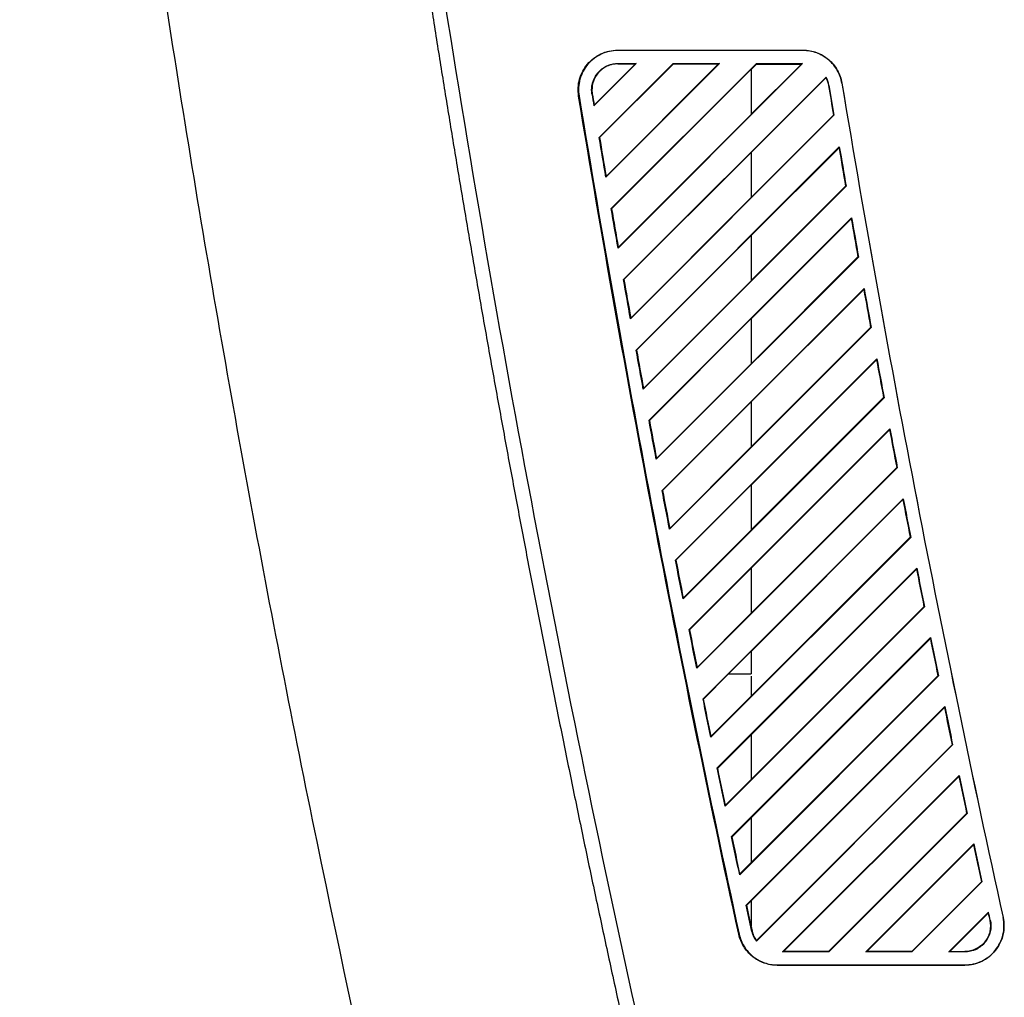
# Model space of a CAD drawing. Header units: millimetres. Extents: x -0.44 to 1.31, y -0.87 to 1.29.
# Tile 128 of 182: x 0.6268 to 0.7022, y -0.0901 to -0.0153. Entities that reach past the tile are written whole.
import ezdxf

# ---------------------------------------------------------------- set-up
doc = ezdxf.new("R2010")
doc.units = ezdxf.units.MM

msp = doc.modelspace()

# ---------------------------------------------------------------- linework, layer by layer
at = {"color": 7, "linetype": 'Continuous', "lineweight": 25}
for p, q in [((0.672565, -0.017651), (0.686755, -0.017651)), ((0.672582, -0.017669), (0.672565, -0.017651)), ((0.686772, -0.017669), (0.672582, -0.017669)), ((0.686772, -0.017669), (0.686755, -0.017651)), ((0.673996, -0.018669), (0.670759, -0.021906)), ((0.670775, -0.021857), (0.673937, -0.018693)), ((0.671162, -0.024332), (0.676824, -0.018669)), ((0.676835, -0.018694), (0.671187, -0.02434)), ((0.680359, -0.018669), (0.671672, -0.027358)), ((0.671687, -0.027308), (0.680296, -0.018695)), ((0.672084, -0.029774), (0.683187, -0.018669)), ((0.672582, -0.018669), (0.673996, -0.018669)), ((0.672582, -0.018693), (0.672582, -0.018669)), ((0.672582, -0.018693), (0.673937, -0.018693)), ((0.686722, -0.018669), (0.672605, -0.032788)), ((0.673996, -0.018669), (0.673937, -0.018693)), ((0.676824, -0.018669), (0.680359, -0.018669)), ((0.676835, -0.018694), (0.676824, -0.018669)), ((0.676835, -0.018694), (0.680296, -0.018695)), ((0.680359, -0.018669), (0.680296, -0.018695)), ((0.686638, -0.018704), (0.682793, -0.022549)), ((0.682793, -0.019112), (0.683202, -0.018704)), ((0.683187, -0.018669), (0.686722, -0.018669)), ((0.683202, -0.018704), (0.683187, -0.018669)), ((0.683202, -0.018704), (0.686638, -0.018704)), ((0.686722, -0.018669), (0.686638, -0.018704)), ((0.682793, -0.019101), (0.67211, -0.029782)), ((0.682793, -0.019101), (0.682793, -0.02256)), ((0.673027, -0.035195), (0.68852, -0.0197)), ((0.682793, -0.025476), (0.688511, -0.019757)), ((0.688511, -0.019757), (0.68852, -0.0197)), ((0.688745, -0.020341), (0.688711, -0.020346)), ((0.688745, -0.020341), (0.689128, -0.022627)), ((0.689732, -0.020174), (0.689732, -0.020177)), ((0.670609, -0.020993), (0.670632, -0.020989)), ((0.669622, -0.021155), (0.669587, -0.021158)), ((0.670775, -0.021857), (0.670759, -0.021906)), ((0.672621, -0.032738), (0.682793, -0.02256)), ((0.689128, -0.022627), (0.673559, -0.038198)), ((0.68909, -0.022615), (0.682793, -0.028913)), ((0.689128, -0.022627), (0.68909, -0.022615)), ((0.671162, -0.024332), (0.671187, -0.02434)), ((0.682793, -0.025465), (0.673053, -0.035203)), ((0.67399, -0.040596), (0.689537, -0.025046)), ((0.682793, -0.03184), (0.689514, -0.025118)), ((0.682793, -0.025465), (0.682793, -0.028924)), ((0.689537, -0.025046), (0.689514, -0.025118)), ((0.671672, -0.027358), (0.671687, -0.027308)), ((0.690055, -0.028064), (0.674534, -0.043587)), ((0.690017, -0.028052), (0.682793, -0.035277)), ((0.690017, -0.028052), (0.690055, -0.028064)), ((0.673575, -0.038148), (0.682793, -0.028924)), ((0.672084, -0.029774), (0.67211, -0.029782)), ((0.674973, -0.045976), (0.690473, -0.030473)), ((0.682793, -0.038204), (0.690451, -0.030545)), ((0.690473, -0.030473), (0.690451, -0.030545)), ((0.682793, -0.031829), (0.674016, -0.040604)), ((0.682793, -0.031829), (0.682793, -0.035288)), ((0.672605, -0.032788), (0.672621, -0.032738)), ((0.691003, -0.03348), (0.675528, -0.048956)), ((0.690965, -0.033468), (0.682793, -0.041641)), ((0.690965, -0.033468), (0.691003, -0.03348)), ((0.673053, -0.035203), (0.673027, -0.035195)), ((0.674549, -0.043536), (0.682793, -0.035288)), ((0.675977, -0.051336), (0.691431, -0.03588)), ((0.682793, -0.044568), (0.691408, -0.035952)), ((0.691431, -0.03588), (0.691408, -0.035952)), ((0.673559, -0.038198), (0.673575, -0.038148)), ((0.682793, -0.038193), (0.675, -0.045984)), ((0.682793, -0.038193), (0.682793, -0.041652)), ((0.691971, -0.038875), (0.676543, -0.054305)), ((0.691934, -0.038863), (0.682793, -0.048005)), ((0.691934, -0.038863), (0.691971, -0.038875)), ((0.67399, -0.040596), (0.674016, -0.040604)), ((0.677001, -0.056676), (0.692409, -0.041266)), ((0.682793, -0.050932), (0.692386, -0.041338)), ((0.692409, -0.041266), (0.692386, -0.041338)), ((0.675544, -0.048905), (0.682793, -0.041652)), ((0.674534, -0.043587), (0.674549, -0.043536)), ((0.692961, -0.044249), (0.677578, -0.059634)), ((0.692923, -0.044238), (0.682793, -0.054369)), ((0.692961, -0.044249), (0.692923, -0.044238)), ((0.682793, -0.044557), (0.676004, -0.051344)), ((0.682793, -0.044557), (0.682793, -0.048016)), ((0.674973, -0.045976), (0.675, -0.045984)), ((0.678044, -0.061996), (0.693407, -0.046631)), ((0.682793, -0.057296), (0.693385, -0.046703)), ((0.693407, -0.046631), (0.693385, -0.046703)), ((0.676559, -0.054254), (0.682793, -0.048016)), ((0.675528, -0.048956), (0.675544, -0.048905)), ((0.69397, -0.049603), (0.678632, -0.064944)), ((0.693933, -0.049592), (0.682793, -0.060733)), ((0.693933, -0.049592), (0.69397, -0.049603)), ((0.682793, -0.050921), (0.677028, -0.056685)), ((0.682793, -0.050921), (0.682793, -0.05438)), ((0.675977, -0.051336), (0.676004, -0.051344)), ((0.679107, -0.067297), (0.694426, -0.051976)), ((0.694426, -0.051976), (0.694404, -0.052048)), ((0.682793, -0.06366), (0.694404, -0.052048)), ((0.676543, -0.054305), (0.676559, -0.054254)), ((0.677594, -0.059582), (0.682793, -0.05438)), ((0.695, -0.054937), (0.679706, -0.070234)), ((0.694962, -0.054926), (0.679727, -0.070163)), ((0.695, -0.054937), (0.694962, -0.054926)), ((0.677028, -0.056685), (0.677001, -0.056676)), ((0.682793, -0.057285), (0.678072, -0.062005)), ((0.68019, -0.072578), (0.695464, -0.057301)), ((0.680228, -0.07259), (0.695443, -0.057372)), ((0.682793, -0.057285), (0.682793, -0.060744)), ((0.695464, -0.057301), (0.695443, -0.057372)), ((0.677578, -0.059634), (0.677594, -0.059582)), ((0.69605, -0.060251), (0.6808, -0.075504)), ((0.696012, -0.06024), (0.68082, -0.075434)), ((0.696012, -0.06024), (0.69605, -0.060251)), ((0.678648, -0.064891), (0.682793, -0.060744)), ((0.678044, -0.061996), (0.678072, -0.062005)), ((0.681292, -0.07784), (0.696523, -0.062606)), ((0.68133, -0.077852), (0.696502, -0.062677)), ((0.696523, -0.062606), (0.696502, -0.062677)), ((0.682793, -0.063649), (0.681049, -0.065392)), ((0.682793, -0.063649), (0.682793, -0.065392)), ((0.678632, -0.064944), (0.678648, -0.064891)), ((0.679145, -0.067309), (0.681061, -0.065392)), ((0.681049, -0.065392), (0.681061, -0.065392)), ((0.681049, -0.065392), (0.682793, -0.065392)), ((0.681061, -0.065392), (0.682793, -0.065392)), ((0.69712, -0.065545), (0.681912, -0.080755)), ((0.697082, -0.065534), (0.681933, -0.080685)), ((0.682793, -0.065392), (0.682793, -0.065392)), ((0.69712, -0.065545), (0.697082, -0.065534)), ((0.682793, -0.065567), (0.682793, -0.067097)), ((0.679145, -0.067309), (0.679107, -0.067297)), ((0.682413, -0.083083), (0.697602, -0.067892)), ((0.682451, -0.083094), (0.697581, -0.067962)), ((0.697602, -0.067892), (0.697581, -0.067962)), ((0.682793, -0.070024), (0.682793, -0.073461)), ((0.679706, -0.070234), (0.679727, -0.070163)), ((0.698209, -0.070819), (0.683187, -0.085844)), ((0.698171, -0.070808), (0.683192, -0.08579)), ((0.698171, -0.070808), (0.698209, -0.070819)), ((0.68019, -0.072578), (0.680228, -0.07259)), ((0.685191, -0.086669), (0.6987, -0.073157)), ((0.685275, -0.086634), (0.698679, -0.073227)), ((0.6987, -0.073157), (0.698679, -0.073227)), ((0.6808, -0.075504), (0.68082, -0.075434)), ((0.69928, -0.076063), (0.688711, -0.086634)), ((0.699318, -0.076074), (0.688726, -0.086669)), ((0.69928, -0.076063), (0.699318, -0.076074)), ((0.682793, -0.076388), (0.682793, -0.079825)), ((0.68133, -0.077852), (0.681292, -0.07784)), ((0.691554, -0.086669), (0.699818, -0.078403)), ((0.691638, -0.086634), (0.699797, -0.078473)), ((0.699818, -0.078403), (0.699797, -0.078473)), ((0.681912, -0.080755), (0.681933, -0.080685)), ((0.700409, -0.081298), (0.695074, -0.086634)), ((0.700447, -0.081309), (0.695089, -0.086669)), ((0.700447, -0.081309), (0.700409, -0.081298)), ((0.682793, -0.082752), (0.682793, -0.084673)), ((0.682849, -0.085094), (0.682413, -0.083083)), ((0.682413, -0.083083), (0.682451, -0.083094)), ((0.697917, -0.086669), (0.700955, -0.08363)), ((0.700934, -0.0837), (0.700955, -0.08363)), ((0.698001, -0.086634), (0.700934, -0.0837)), ((0.701088, -0.084238), (0.701054, -0.084246)), ((0.702065, -0.084023), (0.702064, -0.08402)), ((0.682849, -0.085094), (0.682883, -0.085087)), ((0.681872, -0.085307), (0.681837, -0.085311)), ((0.683192, -0.08579), (0.683187, -0.085844)), ((0.685191, -0.086669), (0.685275, -0.086634)), ((0.688711, -0.086634), (0.685275, -0.086634)), ((0.688711, -0.086634), (0.688726, -0.086669)), ((0.691554, -0.086669), (0.691638, -0.086634)), ((0.695074, -0.086634), (0.691638, -0.086634)), ((0.695074, -0.086634), (0.695089, -0.086669)), ((0.697917, -0.086669), (0.698001, -0.086634)), ((0.698001, -0.086634), (0.699135, -0.086634)), ((0.699135, -0.086634), (0.699135, -0.086669)), ((0.688726, -0.086669), (0.685191, -0.086669)), ((0.695089, -0.086669), (0.691554, -0.086669)), ((0.699135, -0.086669), (0.697917, -0.086669)), ((0.684786, -0.087686), (0.684803, -0.087669)), ((0.699118, -0.087686), (0.684786, -0.087686)), ((0.684803, -0.087669), (0.699135, -0.087669)), ((0.699135, -0.087669), (0.699118, -0.087686))]:
    msp.add_line(p, q, dxfattribs=at)
for points, knots in [([(0.644921, 0.238541), (0.643731, 0.210211), (0.643482, 0.181779), (0.644886, 0.124897), (0.646539, 0.096448), (0.651742, 0.039724), (0.655291, 0.011449), (0.664257, -0.044739), (0.669674, -0.072652), (0.675996, -0.100293)], [0, 0, 0, 0, 0.25, 0.25, 0.5, 0.5, 0.75, 0.75, 1, 1, 1, 1]), ([(0.661607, -0.131099), (0.657227, -0.113556), (0.653214, -0.095931), (0.647748, -0.06937), (0.646018, -0.060495), (0.642744, -0.042716), (0.641199, -0.033811), (0.638297, -0.015968), (0.636938, -0.007029), (0.634408, 0.010873), (0.633237, 0.019835), (0.630004, 0.046757), (0.628222, 0.064755), (0.626817, 0.082777)], [0, 0, 0, 0, 0.25, 0.25, 0.375, 0.375, 0.5, 0.5, 0.625, 0.625, 0.75, 0.75, 1, 1, 1, 1]), ([(0.647175, 0.079095), (0.647272, 0.077921), (0.647468, 0.075567), (0.647774, 0.072028), (0.64809, 0.06847), (0.648419, 0.064894), (0.64876, 0.0613), (0.649112, 0.057687), (0.649477, 0.054056), (0.649854, 0.050408), (0.650244, 0.046741), (0.650646, 0.043056), (0.651061, 0.039353), (0.651489, 0.035632), (0.651931, 0.031894), (0.652386, 0.028137), (0.652854, 0.024363), (0.653336, 0.020571), (0.653831, 0.016761), (0.654341, 0.012934), (0.654865, 0.00909), (0.655403, 0.005227), (0.655956, 0.001348), (0.656523, -0.002549), (0.657106, -0.006464), (0.657703, -0.010395), (0.658315, -0.014344), (0.658943, -0.01831), (0.659587, -0.022292), (0.660246, -0.026292), (0.660921, -0.030309), (0.661612, -0.034342), (0.662319, -0.038393), (0.663043, -0.04246), (0.663783, -0.046543), (0.66454, -0.050643), (0.665314, -0.05476), (0.666105, -0.058893), (0.666914, -0.063042), (0.66774, -0.067207), (0.668583, -0.071389), (0.669445, -0.075586), (0.670324, -0.0798), (0.671222, -0.084029), (0.672138, -0.088274), (0.673073, -0.092535), (0.674025, -0.096812), (0.674674, -0.099666), (0.674999, -0.101097)], [0, 0, 0, 0, 0.019362, 0.038831, 0.058404, 0.078084, 0.097869, 0.117759, 0.137756, 0.157857, 0.178065, 0.198378, 0.218797, 0.239321, 0.259951, 0.280687, 0.301528, 0.322475, 0.343528, 0.364686, 0.38595, 0.407319, 0.428794, 0.450375, 0.472061, 0.493853, 0.515751, 0.537754, 0.559863, 0.582077, 0.604397, 0.626823, 0.649354, 0.671991, 0.694734, 0.717582, 0.740536, 0.763595, 0.786761, 0.810031, 0.833408, 0.85689, 0.880477, 0.904171, 0.927969, 0.951874, 0.975884, 1, 1, 1, 1]), ([(0.669587, -0.021158), (0.669517, -0.020728), (0.669541, -0.020283), (0.669774, -0.019442), (0.669982, -0.019048), (0.670547, -0.018383), (0.670902, -0.018113), (0.671693, -0.017747), (0.672129, -0.017651), (0.672565, -0.017651)], [0, 0, 0, 0, 0.25, 0.25, 0.5, 0.5, 0.75, 0.75, 1, 1, 1, 1]), ([(0.672582, -0.017669), (0.672149, -0.017669), (0.671716, -0.017764), (0.670929, -0.018128), (0.670576, -0.018397), (0.670015, -0.019057), (0.669807, -0.019449), (0.669576, -0.020285), (0.669552, -0.020728), (0.669622, -0.021155)], [0, 0, 0, 0, 0.25, 0.25, 0.5, 0.5, 0.75, 0.75, 1, 1, 1, 1]), ([(0.686755, -0.017651), (0.687109, -0.017651), (0.687462, -0.017714), (0.688126, -0.017957), (0.688436, -0.018138), (0.688975, -0.018595), (0.689205, -0.018872), (0.689554, -0.019487), (0.689674, -0.019825), (0.689732, -0.020174)], [0, 0, 0, 0, 0.25, 0.25, 0.5, 0.5, 0.75, 0.75, 1, 1, 1, 1]), ([(0.689732, -0.020177), (0.689674, -0.01983), (0.689555, -0.019493), (0.689208, -0.018882), (0.68898, -0.018607), (0.688444, -0.018153), (0.688135, -0.017973), (0.687475, -0.017731), (0.687124, -0.017669), (0.686772, -0.017669)], [0, 0, 0, 0, 0.25, 0.25, 0.5, 0.5, 0.75, 0.75, 1, 1, 1, 1]), ([(0.670609, -0.020993), (0.670602, -0.020947), (0.670589, -0.020854), (0.670582, -0.020713), (0.670585, -0.020571), (0.670598, -0.020429), (0.670622, -0.020285), (0.670679, -0.020047), (0.670801, -0.019727), (0.671045, -0.019364), (0.671364, -0.019064), (0.671702, -0.018867), (0.672019, -0.018746), (0.6723, -0.018681), (0.672488, -0.018673), (0.672582, -0.018669)], [0, 0, 0, 0, 0.0406901, 0.0813554, 0.1222177, 0.1634961, 0.2054027, 0.2481406, 0.3756099, 0.5000138, 0.6241112, 0.7519333, 0.836426, 0.9185383, 1, 1, 1, 1]), ([(0.672582, -0.018693), (0.672438, -0.018693), (0.672297, -0.01871), (0.67202, -0.018774), (0.671883, -0.018821), (0.671624, -0.01894), (0.671502, -0.019013), (0.671272, -0.019184), (0.671167, -0.019282), (0.670984, -0.019498), (0.670904, -0.019618), (0.670772, -0.019872), (0.670721, -0.020005), (0.670644, -0.020281), (0.67062, -0.020423), (0.670603, -0.020705), (0.670608, -0.020847), (0.670632, -0.020989)], [0, 0, 0, 0, 0.125, 0.125, 0.25, 0.25, 0.375, 0.375, 0.5, 0.5, 0.625, 0.625, 0.75, 0.75, 0.875, 0.875, 1, 1, 1, 1]), ([(0.702064, -0.08402), (0.702161, -0.084459), (0.702158, -0.084919), (0.701953, -0.085794), (0.701751, -0.086209), (0.701188, -0.086909), (0.700827, -0.087196), (0.700016, -0.087584), (0.699567, -0.087686), (0.699118, -0.087686)], [0, 0, 0, 0, 0.25, 0.25, 0.5, 0.5, 0.75, 0.75, 1, 1, 1, 1]), ([(0.699135, -0.087669), (0.699582, -0.087669), (0.700029, -0.087567), (0.700835, -0.087181), (0.701194, -0.086896), (0.701754, -0.0862), (0.701954, -0.085788), (0.702158, -0.084918), (0.702161, -0.08446), (0.702065, -0.084023)], [0, 0, 0, 0, 0.25, 0.25, 0.5, 0.5, 0.75, 0.75, 1, 1, 1, 1]), ([(0.701088, -0.084238), (0.701096, -0.084275), (0.701111, -0.084347), (0.701125, -0.084457), (0.701133, -0.084569), (0.701136, -0.084718), (0.701125, -0.084905), (0.701074, -0.085199), (0.700948, -0.085552), (0.700707, -0.085932), (0.700388, -0.086249), (0.70007, -0.086448), (0.699794, -0.086561), (0.699579, -0.086622), (0.699358, -0.086661), (0.699209, -0.086666), (0.699135, -0.086669)], [0, 0, 0, 0, 0.031014, 0.062109, 0.093383, 0.124932, 0.187726, 0.250178, 0.375043, 0.499957, 0.624877, 0.749774, 0.812132, 0.875196, 0.937783, 1, 1, 1, 1]), ([(0.701054, -0.084246), (0.701117, -0.084529), (0.701115, -0.084831), (0.700982, -0.085402), (0.70085, -0.085672), (0.700484, -0.086128), (0.700249, -0.086314), (0.69972, -0.086567), (0.699425, -0.086634), (0.699135, -0.086634)], [0, 0, 0, 0, 0.25, 0.25, 0.5, 0.5, 0.75, 0.75, 1, 1, 1, 1]), ([(0.684786, -0.087686), (0.684445, -0.087686), (0.684104, -0.087628), (0.68346, -0.087401), (0.683158, -0.087232), (0.682627, -0.086804), (0.682398, -0.086545), (0.68204, -0.085965), (0.68191, -0.085644), (0.681837, -0.085311)], [0, 0, 0, 0, 0.25, 0.25, 0.5, 0.5, 0.75, 0.75, 1, 1, 1, 1]), ([(0.681872, -0.085307), (0.681944, -0.085638), (0.682073, -0.085957), (0.682429, -0.086534), (0.682657, -0.086792), (0.683185, -0.087218), (0.683486, -0.087385), (0.684125, -0.087611), (0.684464, -0.087669), (0.684803, -0.087669)], [0, 0, 0, 0, 0.25, 0.25, 0.5, 0.5, 0.75, 0.75, 1, 1, 1, 1])]:
    msp.add_open_spline(points, degree=3, knots=knots, dxfattribs=at)
for points in [[(0.688511, -0.019757), (0.688609, -0.019944), (0.688677, -0.020144), (0.688711, -0.020346)], [(0.688745, -0.020341), (0.688709, -0.020119), (0.688631, -0.019901), (0.68852, -0.0197)], [(0.689732, -0.020174), (0.693288, -0.041558), (0.697401, -0.062849), (0.702064, -0.08402)], [(0.689732, -0.020177), (0.693288, -0.041561), (0.697401, -0.062853), (0.702065, -0.084023)], [(0.670609, -0.020993), (0.670659, -0.021298), (0.670709, -0.021602), (0.670759, -0.021906)], [(0.670632, -0.020989), (0.670679, -0.021279), (0.670727, -0.021568), (0.670775, -0.021857)], [(0.688711, -0.020346), (0.688837, -0.021103), (0.688963, -0.021859), (0.68909, -0.022615)], [(0.681837, -0.085311), (0.677205, -0.064036), (0.67312, -0.042643), (0.669587, -0.021158)], [(0.669622, -0.021155), (0.673155, -0.04264), (0.67724, -0.064033), (0.681872, -0.085307)], [(0.671672, -0.027358), (0.671501, -0.026349), (0.671331, -0.02534), (0.671162, -0.024332)], [(0.671187, -0.02434), (0.671353, -0.025329), (0.67152, -0.026319), (0.671687, -0.027308)], [(0.689514, -0.025118), (0.689681, -0.026096), (0.689848, -0.027074), (0.690017, -0.028052)], [(0.689537, -0.025046), (0.689709, -0.026052), (0.689881, -0.027058), (0.690055, -0.028064)], [(0.672605, -0.032788), (0.67243, -0.031783), (0.672257, -0.030779), (0.672084, -0.029774)], [(0.67211, -0.029782), (0.672279, -0.030767), (0.672449, -0.031753), (0.672621, -0.032738)], [(0.690451, -0.030545), (0.690621, -0.03152), (0.690792, -0.032494), (0.690965, -0.033468)], [(0.690473, -0.030473), (0.690649, -0.031476), (0.690825, -0.032478), (0.691003, -0.03348)], [(0.673559, -0.038198), (0.67338, -0.037197), (0.673203, -0.036196), (0.673027, -0.035195)], [(0.673053, -0.035203), (0.673226, -0.036185), (0.6734, -0.037166), (0.673575, -0.038148)], [(0.691408, -0.035952), (0.691582, -0.036922), (0.691757, -0.037893), (0.691934, -0.038863)], [(0.691431, -0.03588), (0.69161, -0.036878), (0.69179, -0.037877), (0.691971, -0.038875)], [(0.674534, -0.043587), (0.674351, -0.04259), (0.67417, -0.041593), (0.67399, -0.040596)], [(0.674016, -0.040604), (0.674193, -0.041582), (0.674371, -0.042559), (0.674549, -0.043536)], [(0.692386, -0.041338), (0.692564, -0.042304), (0.692743, -0.043271), (0.692923, -0.044238)], [(0.692409, -0.041266), (0.692591, -0.042261), (0.692775, -0.043255), (0.692961, -0.044249)], [(0.675528, -0.048956), (0.675342, -0.047963), (0.675157, -0.046969), (0.674973, -0.045976)], [(0.675, -0.045984), (0.67518, -0.046958), (0.675362, -0.047932), (0.675544, -0.048905)], [(0.693385, -0.046703), (0.693566, -0.047666), (0.693749, -0.048629), (0.693933, -0.049592)], [(0.693407, -0.046631), (0.693593, -0.047622), (0.693781, -0.048613), (0.69397, -0.049603)], [(0.676543, -0.054305), (0.676353, -0.053316), (0.676165, -0.052326), (0.675977, -0.051336)], [(0.676004, -0.051344), (0.676188, -0.052314), (0.676373, -0.053284), (0.676559, -0.054254)], [(0.694426, -0.051976), (0.694616, -0.052964), (0.694807, -0.053951), (0.695, -0.054937)], [(0.694404, -0.052048), (0.694589, -0.053007), (0.694775, -0.053967), (0.694962, -0.054926)], [(0.677578, -0.059634), (0.677384, -0.058648), (0.677192, -0.057662), (0.677001, -0.056676)], [(0.677028, -0.056685), (0.677215, -0.057651), (0.677404, -0.058617), (0.677594, -0.059582)], [(0.695443, -0.057372), (0.695631, -0.058328), (0.695821, -0.059284), (0.696012, -0.06024)], [(0.695464, -0.057301), (0.695658, -0.058285), (0.695854, -0.059268), (0.69605, -0.060251)], [(0.678632, -0.064944), (0.678435, -0.063962), (0.678239, -0.062979), (0.678044, -0.061996)], [(0.678072, -0.062005), (0.678263, -0.062967), (0.678455, -0.063929), (0.678648, -0.064891)], [(0.696502, -0.062677), (0.696694, -0.06363), (0.696887, -0.064582), (0.697082, -0.065534)], [(0.696523, -0.062606), (0.696721, -0.063586), (0.69692, -0.064566), (0.69712, -0.065545)], [(0.679706, -0.070234), (0.679505, -0.069255), (0.679306, -0.068276), (0.679107, -0.067297)], [(0.679727, -0.070163), (0.679532, -0.069212), (0.679338, -0.06826), (0.679145, -0.067309)], [(0.697581, -0.067962), (0.697776, -0.068911), (0.697973, -0.06986), (0.698171, -0.070808)], [(0.697602, -0.067892), (0.697803, -0.068868), (0.698006, -0.069844), (0.698209, -0.070819)], [(0.6808, -0.075504), (0.680595, -0.074529), (0.680392, -0.073554), (0.68019, -0.072578)], [(0.68082, -0.075434), (0.680622, -0.074486), (0.680424, -0.073538), (0.680228, -0.07259)], [(0.698679, -0.073227), (0.698878, -0.074173), (0.699079, -0.075118), (0.69928, -0.076063)], [(0.6987, -0.073157), (0.698905, -0.07413), (0.699111, -0.075102), (0.699318, -0.076074)], [(0.681912, -0.080755), (0.681704, -0.079784), (0.681497, -0.078812), (0.681292, -0.07784)], [(0.681933, -0.080685), (0.681731, -0.079741), (0.68153, -0.078796), (0.68133, -0.077852)], [(0.699797, -0.078473), (0.7, -0.079415), (0.700204, -0.080357), (0.700409, -0.081298)], [(0.699818, -0.078403), (0.700026, -0.079372), (0.700236, -0.080341), (0.700447, -0.081309)], [(0.682883, -0.085087), (0.682738, -0.084423), (0.682594, -0.083759), (0.682451, -0.083094)], [(0.701088, -0.084238), (0.701044, -0.084036), (0.700999, -0.083833), (0.700955, -0.08363)], [(0.700934, -0.0837), (0.700974, -0.083882), (0.701014, -0.084064), (0.701054, -0.084246)], [(0.682849, -0.085094), (0.682907, -0.08536), (0.683024, -0.085618), (0.683187, -0.085844)], [(0.683192, -0.08579), (0.683043, -0.085576), (0.682937, -0.085335), (0.682883, -0.085087)]]:
    msp.add_open_spline(points, degree=3, dxfattribs=at)

doc.saveas('drawing.dxf')
